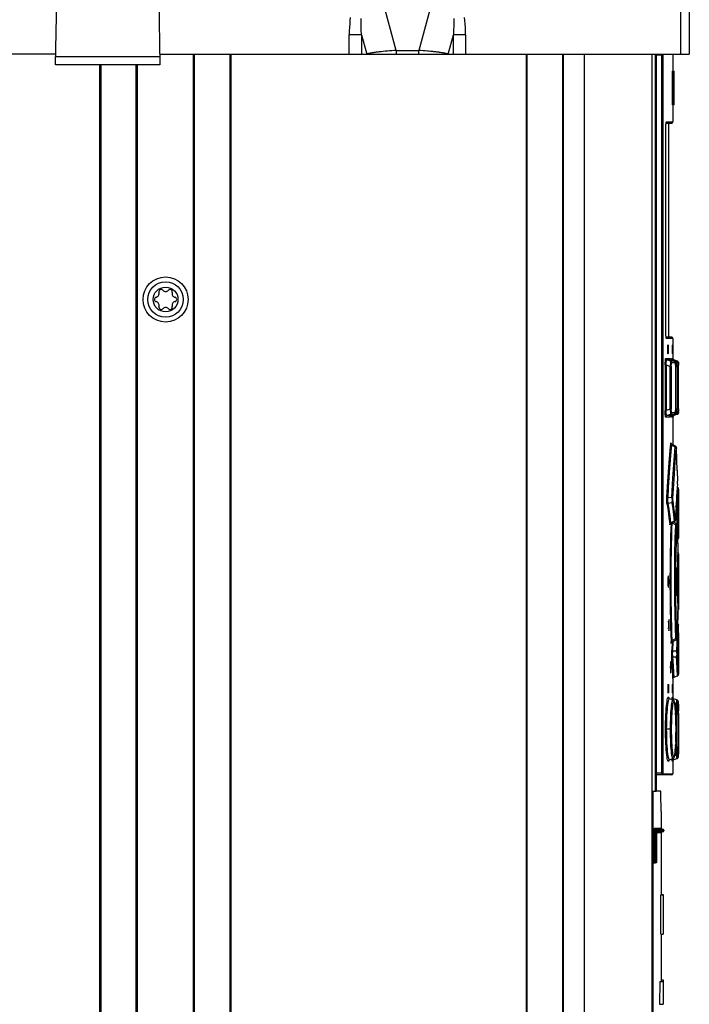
# Model space of a CAD drawing. Extents: x 0 to 594, y 0 to 420.
# Tile 19 of 61: x 274 to 298, y 241 to 276. Entities that reach past the tile are written whole.
import ezdxf

# ---------------------------------------------------------------- set-up
doc = ezdxf.new("R2010")
doc.units = 0
doc.header["$LTSCALE"] = 32.67
doc.layers.get('0').update_dxf_attribs({"linetype": 'CONTINUOUS'})
doc.layers.add('ROUNDS', color=7, linetype='CONTINUOUS')

msp = doc.modelspace()

# ---------------------------------------------------------------- linework, layer by layer
at = {"color": 7, "linetype": 'CONTINUOUS'}
for p, q in [((297.86, 274.324), (297.86, 293.724)), ((298.16, 293.724), (298.16, 274.324)), ((287.758, 274.451), (287.108, 276.863)), ((289.211, 276.863), (288.562, 274.451)), ((275.677, 273.944), (275.718, 276.251)), ((279.342, 276.251), (279.382, 273.944)), ((286.098, 274.324), (286.098, 275.004)), ((286.531, 275.004), (286.098, 275.004)), ((286.531, 275.004), (286.531, 274.324)), ((286.531, 275.004), (286.714, 274.324)), ((289.605, 274.324), (289.789, 275.004)), ((289.789, 274.324), (289.789, 275.004)), ((290.222, 275.004), (289.789, 275.004)), ((290.222, 275.004), (290.222, 274.324)), ((275.684, 274.324), (256.375, 274.324)), ((279.375, 274.324), (298.16, 274.324)), ((280.57, 183.724), (280.57, 274.324)), ((280.598, 274.324), (280.598, 183.724)), ((281.861, 274.324), (281.861, 183.724)), ((281.89, 274.324), (281.89, 183.724)), ((287.3, 274.414), (287.226, 274.406)), ((287.375, 274.422), (287.3, 274.414)), ((287.451, 274.429), (287.375, 274.422)), ((287.528, 274.435), (287.451, 274.429)), ((287.605, 274.441), (287.528, 274.435)), ((287.682, 274.446), (287.605, 274.441)), ((287.758, 274.451), (287.682, 274.446)), ((287.758, 274.451), (287.758, 274.324)), ((287.758, 274.451), (288.562, 274.451)), ((288.562, 274.324), (288.562, 274.451)), ((288.638, 274.446), (288.562, 274.451)), ((288.715, 274.441), (288.638, 274.446)), ((288.792, 274.435), (288.715, 274.441)), ((288.982, 274.418), (288.906, 274.425)), ((292.37, 274.324), (292.37, 184.024)), ((292.398, 274.324), (292.398, 184.024)), ((293.661, 274.324), (293.661, 184.024)), ((293.69, 274.324), (293.69, 184.024)), ((294.43, 274.324), (294.43, 184.024)), ((296.83, 274.324), (296.83, 184.024)), ((296.95, 274.324), (296.95, 248.164)), ((296.985, 274.324), (296.985, 248.164)), ((297.226, 274.284), (296.985, 274.284)), ((297.186, 248.824), (297.186, 274.284)), ((297.226, 274.284), (297.226, 248.824)), ((297.58, 274.324), (297.58, 273.72)), ((279.382, 273.944), (275.677, 273.944)), ((279.377, 274.228), (275.682, 274.228)), ((277.25, 183.724), (277.25, 273.944)), ((277.278, 273.944), (277.278, 183.724)), ((278.541, 183.724), (278.541, 273.944)), ((278.57, 273.944), (278.57, 183.724)), ((297.56, 272.52), (297.56, 273.72)), ((297.56, 273.72), (297.619, 273.72)), ((297.6, 272.52), (297.6, 273.72)), ((297.619, 272.52), (297.619, 273.72)), ((297.619, 272.52), (297.56, 272.52)), ((297.58, 272.52), (297.58, 271.914)), ((297.327, 271.734), (297.331, 271.807)), ((297.331, 271.807), (297.336, 271.865)), ((297.338, 271.874), (297.54, 271.874)), ((297.35, 271.914), (297.58, 271.914)), ((297.43, 264.274), (297.43, 271.874)), ((297.326, 271.654), (297.327, 271.734)), ((297.326, 264.477), (297.326, 271.654)), ((297.326, 271.654), (297.326, 271.654)), ((297.327, 264.415), (297.326, 264.494)), ((297.326, 264.494), (297.326, 264.494)), ((297.331, 264.342), (297.327, 264.415)), ((297.336, 264.284), (297.331, 264.342)), ((297.343, 264.247), (297.336, 264.284)), ((297.54, 264.274), (297.338, 264.274)), ((297.35, 264.234), (297.343, 264.247)), ((297.58, 264.234), (297.35, 264.234)), ((297.58, 264.234), (297.58, 263.508)), ((297.386, 263.954), (297.386, 263.734)), ((297.39, 263.994), (297.423, 263.994)), ((297.406, 263.954), (297.406, 263.734)), ((297.426, 263.954), (297.406, 263.954)), ((297.426, 263.734), (297.426, 263.954)), ((297.554, 263.954), (297.554, 263.734)), ((297.567, 263.954), (297.554, 263.954)), ((297.555, 263.994), (297.566, 263.994)), ((297.567, 263.734), (297.567, 263.954)), ((297.329, 263.526), (297.47, 263.526)), ((297.368, 263.47), (297.51, 263.47)), ((297.494, 263.425), (297.368, 263.47)), ((297.423, 263.694), (297.39, 263.694)), ((297.406, 263.734), (297.426, 263.734)), ((297.47, 263.526), (297.475, 263.502)), ((297.475, 263.502), (297.489, 263.482)), ((297.476, 263.504), (297.476, 263.504)), ((297.489, 263.482), (297.51, 263.47)), ((297.628, 263.425), (297.494, 263.425)), ((297.51, 263.47), (297.51, 263.47)), ((297.629, 263.425), (297.51, 263.47)), ((297.53, 263.526), (297.577, 263.526)), ((297.554, 263.734), (297.567, 263.734)), ((297.566, 263.694), (297.555, 263.694)), ((297.57, 263.47), (297.616, 263.47)), ((297.693, 263.426), (297.57, 263.47)), ((297.577, 263.526), (297.578, 263.514)), ((297.577, 263.526), (297.582, 263.502)), ((297.582, 263.502), (297.596, 263.483)), ((297.596, 263.482), (297.616, 263.47)), ((297.737, 263.426), (297.616, 263.47)), ((297.616, 263.47), (297.616, 263.47)), ((297.629, 263.425), (297.628, 263.425)), ((297.737, 263.426), (297.693, 263.426)), ((297.737, 263.426), (297.737, 263.426)), ((297.737, 263.426), (297.757, 263.413)), ((297.305, 263.29), (297.305, 261.678)), ((297.305, 263.29), (297.344, 263.29)), ((297.344, 263.29), (297.344, 261.678)), ((297.344, 263.29), (297.482, 263.242)), ((297.482, 261.726), (297.482, 263.242)), ((297.482, 263.242), (297.521, 263.242)), ((297.521, 263.242), (297.521, 261.726)), ((297.668, 263.369), (297.533, 263.369)), ((297.676, 263.235), (297.676, 263.255)), ((297.676, 263.244), (297.687, 263.24)), ((297.676, 263.235), (297.676, 263.235)), ((297.687, 261.728), (297.687, 263.24)), ((297.687, 263.24), (297.726, 263.24)), ((297.726, 263.24), (297.726, 261.728)), ((297.776, 263.369), (297.732, 263.369)), ((297.758, 263.413), (297.771, 263.393)), ((297.772, 263.393), (297.776, 263.369)), ((297.777, 263.359), (297.777, 263.364)), ((297.777, 263.353), (297.777, 263.359)), ((297.777, 263.335), (297.778, 263.289)), ((297.778, 263.295), (297.778, 263.302)), ((297.778, 261.716), (297.778, 263.295)), ((297.344, 261.678), (297.305, 261.678)), ((297.482, 261.726), (297.344, 261.678)), ((297.521, 261.726), (297.482, 261.726)), ((297.676, 261.734), (297.676, 261.734)), ((297.687, 261.728), (297.676, 261.724)), ((297.726, 261.728), (297.687, 261.728)), ((297.778, 261.731), (297.777, 261.636)), ((297.47, 261.442), (297.329, 261.442)), ((297.368, 261.498), (297.494, 261.543)), ((297.51, 261.498), (297.368, 261.498)), ((297.51, 261.498), (297.489, 261.486)), ((297.494, 261.543), (297.628, 261.543)), ((297.629, 261.543), (297.51, 261.498)), ((297.51, 261.498), (297.51, 261.498)), ((297.524, 261.488), (297.523, 261.503)), ((297.577, 261.442), (297.53, 261.442)), ((297.533, 261.599), (297.668, 261.599)), ((297.57, 261.498), (297.693, 261.543)), ((297.616, 261.498), (297.57, 261.498)), ((297.582, 261.466), (297.577, 261.442)), ((297.577, 261.449), (297.578, 261.453)), ((297.578, 261.453), (297.577, 261.442)), ((297.58, 261.46), (297.58, 260.454)), ((297.737, 261.542), (297.616, 261.498)), ((297.616, 261.498), (297.616, 261.498)), ((297.628, 261.543), (297.629, 261.543)), ((297.671, 261.61), (297.672, 261.617)), ((297.693, 261.543), (297.737, 261.542)), ((297.732, 261.599), (297.776, 261.599)), ((297.737, 261.542), (297.737, 261.542)), ((297.776, 261.599), (297.772, 261.576)), ((297.777, 261.628), (297.778, 261.658)), ((297.777, 261.607), (297.777, 261.636)), ((297.777, 261.609), (297.777, 261.598)), ((297.671, 260.407), (297.538, 260.475)), ((297.539, 260.453), (297.662, 260.389)), ((297.624, 259.902), (297.662, 260.389)), ((297.707, 260.314), (297.706, 260.338)), ((297.718, 259.934), (297.707, 260.322)), ((297.707, 260.314), (297.707, 260.316)), ((297.728, 259.549), (297.718, 259.94)), ((297.58, 259.273), (297.624, 259.902)), ((297.54, 258.589), (297.58, 259.273)), ((297.728, 259.553), (297.737, 259.172)), ((297.736, 259.07), (297.718, 258.772)), ((297.726, 258.696), (297.74, 258.946)), ((297.74, 258.946), (297.729, 258.95)), ((297.736, 259.07), (297.737, 259.09)), ((297.736, 259.067), (297.737, 259.08)), ((297.736, 259.07), (297.736, 259.067)), ((297.737, 259.174), (297.737, 259.172)), ((297.737, 259.144), (297.737, 259.158)), ((297.737, 259.104), (297.737, 259.117)), ((297.737, 259.08), (297.737, 259.092)), ((297.766, 258.644), (297.78, 258.889)), ((297.78, 258.889), (297.779, 258.895)), ((297.78, 258.886), (297.78, 258.372)), ((297.54, 258.589), (297.405, 258.571)), ((297.716, 258.724), (297.696, 258.348)), ((297.721, 258.816), (297.709, 258.6)), ((297.713, 258.432), (297.726, 258.696)), ((297.752, 258.384), (297.766, 258.644)), ((297.41, 258.393), (297.542, 258.409)), ((297.612, 258.237), (297.582, 258.458)), ((297.692, 258.276), (297.672, 257.815)), ((297.69, 258.224), (297.7, 258.418)), ((297.705, 258.268), (297.692, 258.268)), ((297.705, 258.268), (297.713, 258.432)), ((297.745, 258.223), (297.752, 258.384)), ((297.683, 258.072), (297.705, 258.072)), ((297.778, 257.912), (297.778, 257.884)), ((297.778, 257.844), (297.78, 257.844)), ((297.78, 257.844), (297.78, 257.419)), ((297.627, 257.748), (297.503, 257.687)), ((297.503, 257.667), (297.635, 257.732)), ((297.554, 257.692), (297.679, 257.621)), ((297.69, 257.67), (297.605, 257.717)), ((297.673, 257.822), (297.671, 257.8)), ((297.673, 257.82), (297.673, 257.822)), ((297.723, 257.612), (297.722, 257.617)), ((297.723, 257.612), (297.724, 257.594)), ((297.724, 257.601), (297.723, 257.612)), ((297.724, 257.596), (297.724, 257.601)), ((297.724, 257.594), (297.724, 257.596)), ((297.724, 257.596), (297.737, 257.278)), ((297.749, 256.961), (297.737, 257.285)), ((297.771, 257.142), (297.772, 257.144)), ((297.78, 257.419), (297.772, 257.146)), ((297.772, 257.149), (297.772, 257.151)), ((297.772, 257.144), (297.772, 257.147)), ((297.748, 256.962), (297.758, 256.646)), ((297.754, 256.255), (297.758, 256.554)), ((297.758, 256.648), (297.758, 256.646)), ((297.758, 256.553), (297.758, 256.552)), ((297.759, 256.609), (297.759, 256.622)), ((297.759, 256.58), (297.759, 256.595)), ((297.777, 256.415), (297.78, 256.589)), ((297.78, 256.589), (297.78, 254.619)), ((297.735, 256.064), (297.735, 256.082)), ((297.751, 255.893), (297.755, 256.31)), ((297.772, 255.953), (297.774, 256.164)), ((297.774, 256.164), (297.777, 256.415)), ((297.414, 255.804), (297.412, 255.801)), ((297.735, 256.064), (297.731, 256.064)), ((297.735, 255.144), (297.735, 256.064)), ((297.751, 255.935), (297.75, 255.604)), ((297.771, 255.722), (297.772, 255.953)), ((297.715, 255.707), (297.715, 255.502)), ((297.75, 255.623), (297.751, 255.274)), ((297.75, 255.604), (297.771, 255.604)), ((297.771, 255.487), (297.771, 255.722)), ((297.772, 255.256), (297.771, 255.487)), ((297.731, 255.144), (297.735, 255.144)), ((297.735, 255.126), (297.735, 255.144)), ((297.754, 254.954), (297.751, 255.316)), ((297.759, 254.642), (297.753, 255.034)), ((297.774, 255.045), (297.772, 255.256)), ((297.777, 254.794), (297.774, 255.045)), ((297.78, 254.619), (297.777, 254.794)), ((297.758, 254.563), (297.748, 254.246)), ((297.758, 254.656), (297.758, 254.655)), ((297.758, 254.562), (297.758, 254.56)), ((297.436, 254.263), (297.433, 254.26)), ((297.679, 253.587), (297.666, 253.997)), ((297.771, 254.064), (297.77, 254.046)), ((297.772, 254.057), (297.771, 254.069)), ((297.771, 254.068), (297.771, 254.064)), ((297.772, 254.059), (297.771, 254.067)), ((297.78, 253.789), (297.772, 254.059)), ((297.772, 254.057), (297.772, 254.059)), ((297.433, 253.866), (297.436, 253.863)), ((297.724, 253.612), (297.737, 253.93)), ((297.78, 253.789), (297.78, 253.364)), ((297.516, 253.439), (297.514, 253.482)), ((297.549, 253.46), (297.539, 253.172)), ((297.552, 253.462), (297.69, 253.538)), ((297.679, 253.587), (297.554, 253.516)), ((297.715, 253.453), (297.705, 253.137)), ((297.719, 253.572), (297.715, 253.453)), ((297.72, 253.6), (297.719, 253.621)), ((297.722, 253.59), (297.723, 253.599)), ((297.723, 253.599), (297.724, 253.612)), ((297.724, 253.612), (297.724, 253.615)), ((297.778, 253.364), (297.778, 253.359)), ((297.778, 253.364), (297.78, 253.364)), ((297.778, 253.359), (297.778, 253.324)), ((297.778, 253.324), (297.778, 253.296)), ((297.705, 253.137), (297.578, 253.132)), ((297.579, 252.937), (297.705, 252.94)), ((297.752, 252.824), (297.745, 252.985)), ((297.779, 252.989), (297.78, 252.824)), ((297.497, 252.763), (297.495, 252.76)), ((297.766, 252.564), (297.752, 252.824)), ((297.78, 252.825), (297.78, 252.322)), ((297.495, 252.367), (297.497, 252.364)), ((297.619, 252.218), (297.61, 252.365)), ((297.619, 252.218), (297.74, 252.262)), ((297.74, 252.262), (297.726, 252.512)), ((297.78, 252.319), (297.766, 252.564)), ((297.396, 251.914), (297.396, 251.694)), ((297.399, 251.954), (297.432, 251.954)), ((297.414, 251.914), (297.414, 251.694)), ((297.434, 251.914), (297.414, 251.914)), ((297.434, 251.694), (297.434, 251.914)), ((297.554, 251.914), (297.554, 251.694)), ((297.567, 251.914), (297.554, 251.914)), ((297.555, 251.954), (297.555, 251.949)), ((297.555, 251.954), (297.566, 251.954)), ((297.567, 251.694), (297.567, 251.914)), ((297.58, 252.162), (297.58, 251.463)), ((297.432, 251.654), (297.399, 251.654)), ((297.414, 251.694), (297.434, 251.694)), ((297.554, 251.694), (297.567, 251.694)), ((297.566, 251.654), (297.555, 251.654)), ((297.566, 251.654), (297.567, 251.659)), ((297.435, 251.466), (297.435, 251.467)), ((297.579, 251.405), (297.458, 251.449)), ((297.548, 251.416), (297.552, 251.458)), ((297.571, 251.412), (297.571, 251.408)), ((297.591, 251.399), (297.592, 251.408)), ((297.722, 251.405), (297.601, 251.45)), ((297.77, 251.273), (297.769, 251.291)), ((297.771, 251.228), (297.771, 251.253)), ((297.673, 250.911), (297.671, 250.957)), ((297.677, 250.81), (297.672, 250.923)), ((297.773, 251.185), (297.774, 251.101)), ((297.774, 251.134), (297.775, 251.017)), ((297.776, 250.922), (297.775, 251.051)), ((297.776, 250.923), (297.777, 250.821)), ((297.777, 250.862), (297.776, 250.893)), ((297.777, 250.862), (297.778, 250.598)), ((297.68, 250.695), (297.676, 250.821)), ((297.681, 250.598), (297.683, 250.481)), ((297.683, 250.496), (297.683, 250.364)), ((297.778, 250.653), (297.778, 250.364)), ((297.532, 250.364), (297.317, 250.364)), ((297.681, 250.123), (297.683, 250.247)), ((297.683, 250.364), (297.683, 250.246)), ((297.727, 250.364), (297.683, 250.364)), ((297.778, 250.364), (297.777, 250.015)), ((297.671, 249.767), (297.673, 249.81)), ((297.676, 249.904), (297.679, 250.015)), ((297.679, 250.009), (297.681, 250.129)), ((297.777, 249.848), (297.775, 249.71)), ((297.778, 250.073), (297.776, 249.804)), ((297.771, 249.48), (297.771, 249.501)), ((297.772, 249.526), (297.773, 249.568)), ((297.775, 249.71), (297.774, 249.626)), ((297.458, 249.279), (297.579, 249.323)), ((297.566, 249.242), (297.566, 249.244)), ((297.571, 249.316), (297.569, 249.27)), ((297.571, 249.32), (297.571, 249.316)), ((297.58, 249.265), (297.58, 248.784)), ((297.591, 249.324), (297.591, 249.329)), ((297.601, 249.279), (297.722, 249.323)), ((296.985, 248.824), (297.226, 248.824)), ((297.54, 248.744), (296.985, 248.744)), ((297.23, 248.784), (297.58, 248.784)), ((296.83, 248.164), (296.985, 248.164)), ((297.153, 247.884), (297.15, 248.164)), ((297.156, 247.663), (297.153, 247.884)), ((297.16, 247.442), (297.156, 247.663)), ((297.16, 247.442), (297.16, 246.844)), ((297.16, 246.704), (297.16, 244.494)), ((297.26, 246.784), (297.26, 246.764)), ((297.147, 244.494), (297.23, 244.494)), ((297.16, 244.5), (297.23, 244.5)), ((297.23, 244.5), (297.23, 243.094)), ((297.153, 243.094), (297.23, 243.094)), ((297.16, 243.094), (297.16, 241.414)), ((297.11, 241.414), (297.104, 240.614)), ((297.11, 241.414), (297.23, 241.414)), ((297.16, 241.474), (297.23, 241.474)), ((297.23, 241.474), (297.23, 240.606)), ((297.104, 240.614), (297.23, 240.614)), ((297.125, 240.607), (297.126, 240.606)), ((297.126, 240.606), (297.23, 240.606)), ((297.138, 240.607), (297.138, 240.606))]:
    msp.add_line(p, q, dxfattribs=at)
for points in [[(286.132, 275.619), (286.12, 275.509), (286.111, 275.393), (286.104, 275.27), (286.099, 275.141), (286.098, 275.004)], [(286.531, 275.004), (286.521, 275.165), (286.516, 275.314), (286.514, 275.452), (286.515, 275.58)], [(289.804, 275.58), (289.806, 275.452), (289.804, 275.314), (289.798, 275.165), (289.789, 275.004)], [(290.222, 275.004), (290.22, 275.141), (290.216, 275.27), (290.209, 275.393), (290.199, 275.509), (290.187, 275.619)], [(287.226, 274.406), (287.19, 274.402), (287.154, 274.398), (287.119, 274.393), (287.084, 274.389), (287.05, 274.384), (287.017, 274.379), (286.985, 274.375), (286.953, 274.37), (286.922, 274.365), (286.893, 274.36), (286.864, 274.355), (286.836, 274.35), (286.809, 274.345), (286.784, 274.34), (286.759, 274.334), (286.736, 274.329), (286.714, 274.324)], [(288.906, 274.425), (288.868, 274.429), (288.792, 274.435)], [(289.605, 274.324), (289.583, 274.329), (289.56, 274.334), (289.536, 274.34), (289.51, 274.345), (289.483, 274.35), (289.456, 274.355), (289.427, 274.36), (289.397, 274.365), (289.366, 274.37), (289.335, 274.375), (289.302, 274.379), (289.269, 274.384), (289.235, 274.389), (289.201, 274.393), (289.165, 274.398), (289.13, 274.402), (289.093, 274.406), (289.057, 274.41), (288.982, 274.418)], [(297.187, 274.324), (297.186, 274.315), (297.186, 274.284)], [(297.23, 274.324), (297.228, 274.319), (297.226, 274.304), (297.226, 274.284)], [(297.329, 271.773), (297.33, 271.789), (297.331, 271.804), (297.332, 271.817), (297.333, 271.83)], [(297.334, 271.841), (297.335, 271.851), (297.336, 271.86), (297.337, 271.868), (297.338, 271.875), (297.339, 271.88), (297.34, 271.885), (297.341, 271.888), (297.342, 271.891), (297.342, 271.892), (297.342, 271.893)], [(297.336, 271.865), (297.343, 271.902), (297.35, 271.914)], [(297.35, 271.914), (297.345, 271.894), (297.342, 271.891)], [(297.326, 271.654), (297.326, 271.658), (297.326, 271.679)], [(297.327, 271.7), (297.327, 271.719), (297.328, 271.738), (297.328, 271.756)], [(297.329, 264.38), (297.328, 264.395), (297.328, 264.41), (297.327, 264.426), (297.327, 264.442), (297.326, 264.459), (297.326, 264.477)], [(297.333, 264.319), (297.332, 264.33), (297.331, 264.341), (297.33, 264.354), (297.329, 264.366)], [(297.338, 264.272), (297.337, 264.278), (297.336, 264.285), (297.336, 264.292), (297.335, 264.301), (297.334, 264.31)], [(297.342, 264.256), (297.342, 264.256), (297.342, 264.256), (297.342, 264.257), (297.341, 264.26), (297.34, 264.263), (297.339, 264.267)], [(297.342, 264.257), (297.345, 264.254), (297.35, 264.234)], [(297.39, 263.994), (297.388, 263.989), (297.387, 263.974), (297.386, 263.954)], [(297.406, 263.954), (297.405, 263.974), (297.404, 263.989), (297.403, 263.994)], [(297.426, 263.954), (297.425, 263.974), (297.424, 263.989), (297.423, 263.994)], [(297.555, 263.994), (297.554, 263.989), (297.554, 263.974), (297.554, 263.954)], [(297.567, 263.954), (297.567, 263.974), (297.566, 263.989), (297.566, 263.994)], [(297.305, 263.29), (297.306, 263.366), (297.31, 263.431), (297.315, 263.482), (297.321, 263.515), (297.329, 263.526)], [(297.368, 263.47), (297.348, 263.482), (297.334, 263.502), (297.329, 263.526)], [(297.344, 263.29), (297.342, 263.324), (297.341, 263.355), (297.342, 263.383), (297.343, 263.408), (297.346, 263.429), (297.35, 263.447), (297.354, 263.46), (297.361, 263.468), (297.368, 263.47)], [(297.386, 263.734), (297.387, 263.714), (297.388, 263.7), (297.39, 263.694)], [(297.403, 263.694), (297.404, 263.699), (297.405, 263.714), (297.406, 263.734)], [(297.423, 263.694), (297.424, 263.7), (297.425, 263.714), (297.426, 263.734)], [(297.47, 263.526), (297.475, 263.514), (297.476, 263.502)], [(297.51, 263.47), (297.503, 263.473), (297.494, 263.478), (297.487, 263.485), (297.482, 263.491), (297.479, 263.496), (297.477, 263.5), (297.476, 263.503), (297.476, 263.504)], [(297.494, 263.425), (297.494, 263.414), (297.493, 263.388), (297.49, 263.347), (297.486, 263.298), (297.482, 263.242)], [(297.533, 263.369), (297.529, 263.393), (297.515, 263.412), (297.494, 263.425)], [(297.523, 263.465), (297.524, 263.482), (297.527, 263.515), (297.53, 263.526)], [(297.57, 263.47), (297.549, 263.482), (297.535, 263.502), (297.53, 263.526)], [(297.554, 263.734), (297.554, 263.714), (297.554, 263.699), (297.555, 263.694)], [(297.559, 263.451), (297.562, 263.462), (297.57, 263.47)], [(297.566, 263.694), (297.566, 263.699), (297.567, 263.714), (297.567, 263.734)], [(297.581, 263.504), (297.58, 263.509), (297.578, 263.513), (297.578, 263.516), (297.578, 263.518), (297.577, 263.519), (297.577, 263.519)], [(297.595, 263.483), (297.59, 263.488), (297.586, 263.494), (297.583, 263.499), (297.581, 263.504)], [(297.616, 263.47), (297.611, 263.472), (297.605, 263.475), (297.6, 263.479), (297.595, 263.483)], [(297.628, 263.425), (297.649, 263.413), (297.663, 263.393), (297.668, 263.369)], [(297.665, 263.39), (297.661, 263.397), (297.657, 263.404), (297.651, 263.411), (297.643, 263.418), (297.633, 263.424), (297.629, 263.425)], [(297.693, 263.426), (297.695, 263.415), (297.696, 263.388), (297.695, 263.347), (297.692, 263.297), (297.687, 263.24)], [(297.732, 263.369), (297.727, 263.393), (297.714, 263.413), (297.693, 263.426)], [(297.771, 263.395), (297.768, 263.4), (297.765, 263.405), (297.761, 263.41), (297.757, 263.414), (297.752, 263.418), (297.746, 263.421), (297.741, 263.424), (297.737, 263.426)], [(297.521, 263.242), (297.522, 263.293), (297.524, 263.333), (297.528, 263.359), (297.533, 263.369)], [(297.669, 263.377), (297.667, 263.384), (297.665, 263.39)], [(297.668, 263.369), (297.671, 263.359), (297.673, 263.33), (297.675, 263.288), (297.676, 263.235)], [(297.672, 263.351), (297.671, 263.359), (297.671, 263.365), (297.67, 263.371), (297.669, 263.377)], [(297.674, 263.323), (297.673, 263.334), (297.673, 263.343), (297.672, 263.351)], [(297.676, 263.271), (297.675, 263.285), (297.675, 263.299), (297.675, 263.312)], [(297.676, 261.714), (297.676, 261.73), (297.676, 263.235)], [(297.726, 263.24), (297.727, 263.292), (297.728, 263.332), (297.73, 263.359), (297.732, 263.369)], [(297.776, 263.377), (297.775, 263.381), (297.774, 263.385), (297.773, 263.39), (297.771, 263.395)], [(297.777, 263.371), (297.776, 263.373), (297.776, 263.375), (297.776, 263.377)], [(297.777, 263.371), (297.777, 263.359), (297.777, 263.331)], [(297.777, 263.364), (297.777, 263.366), (297.777, 263.368), (297.777, 263.369)], [(297.329, 261.442), (297.321, 261.454), (297.315, 261.488), (297.309, 261.54), (297.306, 261.605), (297.305, 261.678)], [(297.368, 261.498), (297.361, 261.5), (297.355, 261.508), (297.35, 261.521), (297.346, 261.539), (297.343, 261.56), (297.342, 261.585), (297.341, 261.613), (297.342, 261.644), (297.344, 261.678)], [(297.482, 261.726), (297.486, 261.669), (297.49, 261.619), (297.493, 261.579), (297.494, 261.554), (297.494, 261.543)], [(297.533, 261.599), (297.528, 261.609), (297.524, 261.637), (297.522, 261.677), (297.521, 261.726)], [(297.676, 261.734), (297.675, 261.679), (297.673, 261.637), (297.671, 261.609), (297.668, 261.599)], [(297.675, 261.657), (297.675, 261.67), (297.675, 261.683), (297.676, 261.698)], [(297.687, 261.728), (297.692, 261.67), (297.695, 261.62), (297.696, 261.579), (297.695, 261.553), (297.693, 261.543)], [(297.732, 261.599), (297.73, 261.609), (297.728, 261.637), (297.727, 261.678), (297.726, 261.728)], [(297.329, 261.442), (297.334, 261.466), (297.347, 261.485), (297.368, 261.498)], [(297.489, 261.486), (297.475, 261.466), (297.47, 261.442)], [(297.476, 261.466), (297.475, 261.454), (297.47, 261.442)], [(297.476, 261.465), (297.476, 261.464), (297.476, 261.464), (297.476, 261.466), (297.477, 261.469), (297.48, 261.473), (297.483, 261.478), (297.488, 261.484), (297.495, 261.49), (297.503, 261.496), (297.51, 261.498)], [(297.494, 261.543), (297.515, 261.555), (297.528, 261.575), (297.533, 261.599)], [(297.53, 261.442), (297.527, 261.454), (297.524, 261.488)], [(297.53, 261.442), (297.535, 261.466), (297.549, 261.485), (297.57, 261.498)], [(297.57, 261.498), (297.562, 261.506), (297.559, 261.517)], [(297.578, 261.453), (297.579, 261.456), (297.58, 261.46), (297.581, 261.464)], [(297.58, 261.46), (297.58, 261.461), (297.582, 261.465), (297.584, 261.471), (297.587, 261.476), (297.591, 261.481), (297.595, 261.485), (297.6, 261.49), (297.606, 261.493), (297.612, 261.496)], [(297.581, 261.464), (297.584, 261.47), (297.587, 261.475), (297.591, 261.48), (297.595, 261.485)], [(297.616, 261.498), (297.596, 261.486), (297.582, 261.466)], [(297.595, 261.485), (297.6, 261.489), (297.606, 261.493), (297.611, 261.496), (297.616, 261.498)], [(297.668, 261.599), (297.663, 261.576), (297.649, 261.556), (297.628, 261.543)], [(297.629, 261.543), (297.633, 261.544), (297.643, 261.55), (297.651, 261.557), (297.657, 261.564), (297.661, 261.571), (297.665, 261.578)], [(297.665, 261.578), (297.667, 261.585), (297.669, 261.591), (297.67, 261.597), (297.671, 261.603), (297.671, 261.61)], [(297.672, 261.617), (297.673, 261.626), (297.674, 261.635), (297.674, 261.645)], [(297.693, 261.543), (297.713, 261.555), (297.727, 261.575), (297.732, 261.599)], [(297.772, 261.575), (297.758, 261.555), (297.737, 261.542)], [(297.737, 261.542), (297.743, 261.545), (297.749, 261.549), (297.755, 261.553), (297.76, 261.558), (297.765, 261.563), (297.768, 261.569), (297.771, 261.574)], [(297.771, 261.574), (297.773, 261.58), (297.775, 261.585), (297.776, 261.589), (297.776, 261.592), (297.776, 261.594), (297.777, 261.596), (297.777, 261.598)], [(297.777, 261.599), (297.777, 261.601), (297.777, 261.603), (297.777, 261.607)], [(297.365, 258.6), (297.387, 258.975), (297.409, 259.33), (297.432, 259.663), (297.456, 259.97), (297.478, 260.25), (297.499, 260.501)], [(297.405, 258.571), (297.426, 258.943), (297.449, 259.295), (297.472, 259.624), (297.495, 259.928), (297.517, 260.205), (297.539, 260.453)], [(297.499, 260.501), (297.502, 260.524), (297.506, 260.528), (297.508, 260.512)], [(297.499, 260.501), (297.505, 260.481), (297.518, 260.464), (297.539, 260.453)], [(297.508, 260.512), (297.511, 260.479), (297.513, 260.43)], [(297.521, 260.488), (297.516, 260.494), (297.513, 260.5), (297.51, 260.504), (297.509, 260.508), (297.508, 260.51), (297.508, 260.511)], [(297.538, 260.475), (297.534, 260.477), (297.527, 260.483), (297.521, 260.488)], [(297.539, 260.453), (297.537, 260.472), (297.538, 260.475)], [(297.579, 258.56), (297.619, 259.23), (297.663, 259.855), (297.702, 260.342)], [(297.671, 260.407), (297.669, 260.406), (297.662, 260.389)], [(297.662, 260.389), (297.682, 260.379), (297.696, 260.362), (297.702, 260.342)], [(297.706, 260.336), (297.706, 260.342), (297.706, 260.347), (297.705, 260.352), (297.705, 260.357), (297.704, 260.361), (297.703, 260.366), (297.702, 260.371), (297.7, 260.377), (297.697, 260.383), (297.692, 260.389), (297.687, 260.396), (297.681, 260.401), (297.673, 260.406), (297.671, 260.407)], [(297.706, 260.338), (297.705, 260.352), (297.703, 260.353), (297.702, 260.342)], [(297.737, 259.09), (297.737, 259.116), (297.737, 259.145), (297.737, 259.172)], [(297.779, 258.895), (297.778, 258.904), (297.775, 258.912), (297.771, 258.921), (297.765, 258.929), (297.758, 258.936), (297.749, 258.942), (297.74, 258.946)], [(297.371, 258.345), (297.367, 258.384), (297.364, 258.433), (297.363, 258.489), (297.363, 258.546), (297.365, 258.6)], [(297.405, 258.571), (297.385, 258.578), (297.371, 258.588), (297.365, 258.6)], [(297.41, 258.393), (297.405, 258.408), (297.401, 258.425), (297.398, 258.443), (297.396, 258.463), (297.396, 258.483), (297.396, 258.504), (297.398, 258.526), (297.4, 258.549), (297.405, 258.571)], [(297.54, 258.589), (297.544, 258.54), (297.546, 258.49), (297.545, 258.445), (297.542, 258.409)], [(297.579, 258.56), (297.573, 258.572), (297.56, 258.582), (297.54, 258.589)], [(297.582, 258.458), (297.58, 258.478), (297.579, 258.504), (297.578, 258.532), (297.579, 258.56)], [(297.371, 258.345), (297.377, 258.365), (297.39, 258.382), (297.41, 258.393)], [(297.371, 258.345), (297.405, 258.11), (297.436, 257.874), (297.464, 257.638)], [(297.503, 257.687), (297.475, 257.922), (297.444, 258.158), (297.41, 258.393)], [(297.542, 258.409), (297.562, 258.421), (297.576, 258.437), (297.582, 258.458)], [(297.542, 258.409), (297.573, 258.189), (297.601, 257.969), (297.627, 257.748)], [(297.666, 257.796), (297.641, 258.017), (297.612, 258.237)], [(297.705, 258.268), (297.711, 258.224), (297.712, 258.172), (297.71, 258.118), (297.705, 258.072)], [(297.745, 258.223), (297.739, 258.242), (297.726, 258.257), (297.705, 258.268)], [(297.744, 258.111), (297.744, 258.139), (297.744, 258.17), (297.744, 258.198), (297.745, 258.223)], [(297.78, 258.372), (297.779, 258.219), (297.779, 258.066), (297.778, 257.912)], [(297.705, 258.072), (297.725, 258.081), (297.739, 258.094), (297.744, 258.111)], [(297.705, 258.072), (297.715, 257.755), (297.719, 257.636)], [(297.77, 257.162), (297.763, 257.478), (297.755, 257.795), (297.744, 258.111)], [(297.778, 257.884), (297.778, 257.864), (297.778, 257.849), (297.778, 257.844)], [(297.503, 257.687), (297.483, 257.676), (297.469, 257.659), (297.464, 257.638)], [(297.477, 257.659), (297.474, 257.628), (297.47, 257.614), (297.467, 257.618), (297.464, 257.638)], [(297.512, 257.671), (297.505, 257.48), (297.497, 257.218), (297.49, 256.942), (297.484, 256.655), (297.479, 256.361), (297.476, 256.061), (297.474, 255.758), (297.474, 255.452), (297.476, 255.148), (297.479, 254.848), (297.484, 254.554), (297.49, 254.268), (297.497, 253.992), (297.505, 253.729), (297.514, 253.482)], [(297.474, 257.633), (297.474, 257.633), (297.474, 257.633), (297.474, 257.634), (297.475, 257.638), (297.478, 257.642), (297.481, 257.647), (297.485, 257.653)], [(297.485, 257.653), (297.491, 257.659), (297.499, 257.664), (297.503, 257.667)], [(297.503, 257.667), (297.502, 257.669), (297.503, 257.687)], [(297.554, 253.516), (297.545, 253.76), (297.537, 254.018), (297.529, 254.29), (297.523, 254.571), (297.518, 254.86), (297.515, 255.154), (297.514, 255.453), (297.514, 255.753), (297.515, 256.052), (297.518, 256.347), (297.523, 256.636), (297.529, 256.918), (297.537, 257.19), (297.545, 257.448), (297.554, 257.692)], [(297.666, 257.796), (297.661, 257.776), (297.647, 257.759), (297.627, 257.748)], [(297.627, 257.748), (297.634, 257.733), (297.635, 257.732)], [(297.635, 257.732), (297.638, 257.734), (297.646, 257.739), (297.652, 257.745), (297.658, 257.751), (297.662, 257.758), (297.665, 257.764), (297.667, 257.77), (297.668, 257.775), (297.669, 257.78), (297.67, 257.784), (297.671, 257.789), (297.671, 257.795), (297.672, 257.801)], [(297.652, 256.575), (297.664, 257.13), (297.679, 257.621)], [(297.671, 257.8), (297.67, 257.788), (297.668, 257.787), (297.666, 257.796)], [(297.69, 257.67), (297.69, 257.67), (297.687, 257.655), (297.679, 257.621)], [(297.679, 257.621), (297.699, 257.613), (297.713, 257.602), (297.719, 257.587)], [(297.719, 253.621), (297.705, 254.036), (297.695, 254.487), (297.687, 254.997), (297.684, 255.505), (297.685, 256.032), (297.692, 256.55), (297.703, 257.097), (297.719, 257.587)], [(297.722, 257.617), (297.722, 257.621), (297.721, 257.626), (297.72, 257.63), (297.719, 257.636), (297.717, 257.641), (297.714, 257.647), (297.709, 257.654), (297.704, 257.66), (297.698, 257.665), (297.69, 257.67)], [(297.719, 257.587), (297.72, 257.609), (297.721, 257.617), (297.723, 257.612)], [(297.77, 257.162), (297.765, 257.145), (297.751, 257.131), (297.743, 257.127)], [(297.744, 257.089), (297.748, 257.092), (297.752, 257.096), (297.757, 257.1), (297.76, 257.105), (297.763, 257.11), (297.766, 257.115), (297.768, 257.12), (297.769, 257.125), (297.77, 257.129)], [(297.747, 257.092), (297.752, 257.096), (297.756, 257.1), (297.76, 257.105), (297.763, 257.11), (297.766, 257.115), (297.768, 257.12), (297.769, 257.125), (297.77, 257.129), (297.771, 257.132), (297.771, 257.135)], [(297.77, 257.162), (297.771, 257.144), (297.771, 257.14)], [(297.77, 257.129), (297.771, 257.133), (297.771, 257.135), (297.771, 257.137), (297.771, 257.139), (297.772, 257.151)], [(297.666, 253.997), (297.656, 254.449), (297.648, 254.971), (297.644, 255.495), (297.646, 256.041), (297.652, 256.575)], [(297.758, 256.553), (297.759, 256.585), (297.759, 256.618), (297.758, 256.646)], [(297.78, 256.589), (297.78, 256.594), (297.779, 256.599), (297.778, 256.605), (297.776, 256.611), (297.773, 256.617), (297.77, 256.622), (297.766, 256.628), (297.761, 256.633), (297.758, 256.635)], [(297.711, 255.632), (297.719, 255.786), (297.726, 255.939), (297.732, 256.092)], [(297.733, 256.104), (297.733, 256.102), (297.732, 256.092)], [(297.735, 256.082), (297.734, 256.096), (297.734, 256.104), (297.733, 256.104)], [(297.412, 255.801), (297.406, 255.777), (297.402, 255.732), (297.4, 255.672), (297.399, 255.604)], [(297.409, 255.604), (297.408, 255.672), (297.406, 255.732), (297.404, 255.752)], [(297.429, 255.604), (297.428, 255.672), (297.426, 255.732), (297.422, 255.777), (297.417, 255.801), (297.414, 255.804)], [(297.399, 255.604), (297.4, 255.536), (297.402, 255.476), (297.406, 255.431)], [(297.404, 255.456), (297.406, 255.476), (297.408, 255.536), (297.409, 255.604)], [(297.406, 255.431), (297.412, 255.407), (297.414, 255.404)], [(297.414, 255.404), (297.417, 255.407), (297.422, 255.431), (297.426, 255.476), (297.428, 255.536), (297.429, 255.604)], [(297.711, 255.632), (297.711, 255.624), (297.711, 255.614), (297.711, 255.604)], [(297.711, 255.604), (297.711, 255.594), (297.711, 255.584), (297.711, 255.576)], [(297.711, 255.576), (297.719, 255.422), (297.726, 255.269), (297.732, 255.116)], [(297.732, 255.116), (297.733, 255.106), (297.733, 255.104)], [(297.733, 255.104), (297.734, 255.105), (297.734, 255.112), (297.735, 255.126)], [(297.737, 253.924), (297.749, 254.249), (297.758, 254.56)], [(297.758, 254.562), (297.759, 254.59), (297.759, 254.624), (297.758, 254.655)], [(297.758, 254.573), (297.761, 254.575), (297.764, 254.579), (297.767, 254.582), (297.77, 254.586)], [(297.759, 254.587), (297.759, 254.6), (297.759, 254.614), (297.759, 254.628)], [(297.77, 254.586), (297.772, 254.589), (297.774, 254.593), (297.775, 254.596), (297.777, 254.6), (297.778, 254.603), (297.779, 254.607), (297.779, 254.61), (297.779, 254.614), (297.78, 254.617), (297.78, 254.619)], [(297.433, 254.26), (297.428, 254.236), (297.424, 254.191), (297.422, 254.131), (297.421, 254.063)], [(297.421, 254.063), (297.422, 253.995), (297.424, 253.935), (297.428, 253.89), (297.433, 253.867)], [(297.43, 254.063), (297.429, 254.131), (297.426, 254.191), (297.425, 254.203)], [(297.425, 253.923), (297.426, 253.935), (297.429, 253.995), (297.43, 254.063)], [(297.45, 254.063), (297.449, 254.131), (297.446, 254.191), (297.443, 254.236), (297.438, 254.26), (297.436, 254.263)], [(297.436, 253.863), (297.438, 253.866), (297.443, 253.89), (297.446, 253.935), (297.449, 253.995), (297.45, 254.063)], [(297.743, 254.081), (297.751, 254.077), (297.765, 254.063), (297.77, 254.046)], [(297.771, 254.076), (297.77, 254.079), (297.769, 254.083), (297.768, 254.087), (297.766, 254.092), (297.764, 254.096), (297.762, 254.101), (297.759, 254.105), (297.755, 254.11), (297.751, 254.114), (297.746, 254.117), (297.744, 254.119)], [(297.744, 253.097), (297.755, 253.413), (297.763, 253.73), (297.77, 254.046)], [(297.771, 254.069), (297.771, 254.071), (297.771, 254.073), (297.771, 254.076)], [(297.554, 253.516), (297.534, 253.508), (297.52, 253.496), (297.514, 253.482)], [(297.525, 253.429), (297.522, 253.411), (297.519, 253.415), (297.516, 253.439)], [(297.524, 253.426), (297.524, 253.426), (297.524, 253.427), (297.525, 253.429), (297.526, 253.432), (297.528, 253.436), (297.53, 253.441), (297.534, 253.447)], [(297.534, 253.447), (297.539, 253.452), (297.544, 253.457), (297.551, 253.461), (297.552, 253.462)], [(297.552, 253.462), (297.551, 253.464), (297.55, 253.469), (297.551, 253.48), (297.552, 253.496), (297.554, 253.516)], [(297.578, 253.132), (297.59, 253.469), (297.591, 253.483)], [(297.719, 253.621), (297.713, 253.607), (297.699, 253.595), (297.679, 253.587)], [(297.679, 253.587), (297.685, 253.558), (297.689, 253.542), (297.69, 253.538)], [(297.69, 253.538), (297.696, 253.541), (297.702, 253.546), (297.707, 253.552), (297.711, 253.557), (297.715, 253.563), (297.718, 253.569), (297.719, 253.574), (297.721, 253.579), (297.721, 253.583), (297.722, 253.587), (297.722, 253.59)], [(297.724, 253.615), (297.722, 253.596), (297.721, 253.591), (297.72, 253.6)], [(297.778, 253.296), (297.779, 253.142), (297.779, 252.989)], [(297.54, 252.893), (297.538, 252.943), (297.537, 253), (297.537, 253.062), (297.537, 253.12), (297.539, 253.172)], [(297.578, 253.132), (297.558, 253.141), (297.544, 253.155), (297.539, 253.172)], [(297.54, 252.893), (297.545, 252.911), (297.558, 252.927), (297.579, 252.937)], [(297.579, 252.937), (297.575, 252.956), (297.571, 252.977), (297.569, 252.998), (297.568, 253.02), (297.568, 253.043), (297.569, 253.066), (297.571, 253.088), (297.574, 253.111), (297.578, 253.132)], [(297.61, 252.365), (297.596, 252.61), (297.579, 252.937)], [(297.705, 253.137), (297.711, 253.089), (297.712, 253.035), (297.711, 252.983), (297.705, 252.94)], [(297.744, 253.097), (297.739, 253.113), (297.726, 253.127), (297.705, 253.137)], [(297.705, 252.94), (297.725, 252.951), (297.739, 252.966), (297.745, 252.985)], [(297.726, 252.512), (297.713, 252.776), (297.705, 252.94)], [(297.745, 252.985), (297.744, 253.01), (297.744, 253.04), (297.744, 253.07), (297.744, 253.097)], [(297.495, 252.76), (297.492, 252.737), (297.489, 252.692), (297.487, 252.632), (297.486, 252.563)], [(297.508, 252.563), (297.507, 252.632), (297.505, 252.692), (297.502, 252.736), (297.499, 252.76), (297.497, 252.763)], [(297.58, 252.163), (297.571, 252.31), (297.557, 252.56), (297.54, 252.893)], [(297.486, 252.563), (297.487, 252.495), (297.489, 252.435), (297.492, 252.391), (297.495, 252.367)], [(297.497, 252.364), (297.499, 252.367), (297.502, 252.39), (297.505, 252.435), (297.507, 252.495), (297.508, 252.563)], [(297.74, 252.262), (297.749, 252.266), (297.758, 252.272), (297.765, 252.28), (297.771, 252.288), (297.775, 252.296), (297.778, 252.305), (297.779, 252.313), (297.78, 252.319)], [(297.399, 251.954), (297.398, 251.949), (297.397, 251.934), (297.396, 251.914)], [(297.414, 251.914), (297.414, 251.934), (297.413, 251.949), (297.412, 251.954)], [(297.434, 251.914), (297.434, 251.934), (297.433, 251.949), (297.432, 251.954)], [(297.555, 251.949), (297.554, 251.934), (297.554, 251.914)], [(297.567, 251.914), (297.567, 251.934), (297.567, 251.949), (297.566, 251.954)], [(297.58, 252.162), (297.58, 252.165), (297.58, 252.17), (297.581, 252.176), (297.583, 252.181)], [(297.583, 252.181), (297.585, 252.187), (297.588, 252.192), (297.591, 252.197), (297.595, 252.202), (297.6, 252.207), (297.606, 252.211), (297.612, 252.215), (297.618, 252.218), (297.619, 252.218)], [(297.396, 251.694), (297.397, 251.674), (297.398, 251.66), (297.399, 251.654)], [(297.412, 251.654), (297.413, 251.659), (297.414, 251.674), (297.414, 251.694)], [(297.432, 251.654), (297.433, 251.659), (297.434, 251.674), (297.434, 251.694)], [(297.554, 251.694), (297.554, 251.674), (297.555, 251.659), (297.555, 251.654)], [(297.567, 251.659), (297.567, 251.674), (297.567, 251.694)], [(297.317, 250.364), (297.318, 250.494), (297.32, 250.624), (297.323, 250.751), (297.328, 250.873), (297.335, 250.988), (297.342, 251.095), (297.35, 251.192), (297.359, 251.278), (297.369, 251.351), (297.379, 251.412), (297.39, 251.458), (297.401, 251.489), (297.411, 251.504), (297.421, 251.504), (297.431, 251.489), (297.439, 251.461)], [(297.356, 250.364), (297.357, 250.491), (297.359, 250.614), (297.363, 250.734), (297.368, 250.85), (297.374, 250.959), (297.381, 251.061), (297.39, 251.153), (297.399, 251.234), (297.409, 251.304), (297.419, 251.361), (297.429, 251.404), (297.44, 251.433), (297.45, 251.448), (297.458, 251.449)], [(297.458, 251.449), (297.455, 251.45), (297.445, 251.456), (297.438, 251.462), (297.435, 251.466)], [(297.493, 250.364), (297.494, 250.49), (297.496, 250.613), (297.499, 250.732), (297.504, 250.847), (297.509, 250.955), (297.516, 251.054), (297.523, 251.143), (297.531, 251.22), (297.54, 251.285), (297.549, 251.337), (297.558, 251.375), (297.568, 251.398), (297.577, 251.405), (297.579, 251.405)], [(297.543, 250.821), (297.548, 250.922), (297.555, 251.016), (297.562, 251.1), (297.571, 251.174), (297.579, 251.236), (297.589, 251.285), (297.598, 251.32), (297.607, 251.342), (297.616, 251.349), (297.625, 251.342), (297.634, 251.321), (297.642, 251.285), (297.649, 251.236), (297.656, 251.174), (297.662, 251.101), (297.668, 251.017), (297.672, 250.923)], [(297.552, 251.458), (297.556, 251.489), (297.56, 251.504), (297.563, 251.504), (297.566, 251.489)], [(297.566, 251.489), (297.569, 251.458), (297.571, 251.412)], [(297.601, 251.45), (297.591, 251.454), (297.583, 251.46), (297.576, 251.467), (297.572, 251.473), (297.569, 251.478), (297.567, 251.482), (297.566, 251.484), (297.566, 251.486), (297.566, 251.486)], [(297.669, 250.999), (297.667, 251.039), (297.664, 251.076), (297.662, 251.11), (297.66, 251.142), (297.657, 251.17), (297.655, 251.197), (297.652, 251.221), (297.649, 251.242), (297.647, 251.262), (297.644, 251.28), (297.641, 251.295), (297.638, 251.309), (297.636, 251.322), (297.633, 251.333), (297.63, 251.343), (297.626, 251.353), (297.622, 251.362), (297.618, 251.371), (297.612, 251.381), (297.603, 251.39), (297.592, 251.399), (297.579, 251.405)], [(297.592, 251.408), (297.599, 251.448), (297.601, 251.45)], [(297.693, 250.848), (297.695, 250.956), (297.698, 251.055), (297.701, 251.144), (297.705, 251.221), (297.708, 251.286), (297.712, 251.338), (297.715, 251.375), (297.719, 251.398), (297.722, 251.405)], [(297.757, 251.373), (297.753, 251.38), (297.748, 251.388), (297.74, 251.395), (297.73, 251.402), (297.722, 251.405)], [(297.727, 250.364), (297.728, 250.482), (297.729, 250.599), (297.73, 250.713), (297.732, 250.822), (297.735, 250.923), (297.737, 251.017), (297.741, 251.101), (297.744, 251.175), (297.748, 251.237), (297.751, 251.286), (297.755, 251.321), (297.758, 251.342), (297.761, 251.349), (297.764, 251.342), (297.767, 251.321), (297.769, 251.285), (297.771, 251.236), (297.773, 251.174)], [(297.768, 251.313), (297.767, 251.319), (297.767, 251.325), (297.766, 251.33), (297.766, 251.335), (297.765, 251.339), (297.765, 251.343), (297.764, 251.347), (297.764, 251.351), (297.763, 251.355), (297.762, 251.359), (297.761, 251.363), (297.759, 251.368), (297.757, 251.373)], [(297.769, 251.291), (297.768, 251.299), (297.768, 251.306)], [(297.688, 250.364), (297.688, 250.49), (297.689, 250.613), (297.691, 250.733), (297.693, 250.848)], [(297.532, 250.364), (297.533, 250.482), (297.535, 250.598), (297.538, 250.712), (297.543, 250.821)], [(297.683, 250.496), (297.682, 250.566), (297.679, 250.712)], [(297.439, 249.267), (297.431, 249.239), (297.421, 249.224), (297.411, 249.224), (297.4, 249.24), (297.39, 249.27), (297.379, 249.316), (297.369, 249.377), (297.359, 249.45), (297.35, 249.536), (297.342, 249.633), (297.335, 249.739), (297.328, 249.855), (297.323, 249.977), (297.32, 250.104), (297.318, 250.234), (297.317, 250.364)], [(297.458, 249.279), (297.45, 249.28), (297.44, 249.295), (297.429, 249.325), (297.419, 249.368), (297.408, 249.425), (297.399, 249.495), (297.39, 249.576), (297.381, 249.668), (297.374, 249.768), (297.368, 249.877), (297.363, 249.993), (297.359, 250.114), (297.357, 250.238), (297.356, 250.364)], [(297.579, 249.323), (297.577, 249.323), (297.568, 249.33), (297.559, 249.353), (297.549, 249.39), (297.54, 249.442), (297.532, 249.507), (297.523, 249.585), (297.516, 249.674), (297.509, 249.773), (297.504, 249.88), (297.499, 249.994), (297.496, 250.114), (297.494, 250.238), (297.493, 250.364)], [(297.548, 249.806), (297.543, 249.908), (297.538, 250.017), (297.535, 250.131), (297.533, 250.247), (297.532, 250.364)], [(297.695, 249.772), (297.693, 249.879), (297.691, 249.994), (297.689, 250.114), (297.688, 250.238), (297.688, 250.364)], [(297.774, 249.633), (297.773, 249.553), (297.771, 249.491), (297.769, 249.442), (297.767, 249.407), (297.764, 249.386), (297.761, 249.379), (297.758, 249.386), (297.755, 249.408), (297.751, 249.443), (297.748, 249.492), (297.744, 249.554), (297.741, 249.628), (297.737, 249.712), (297.735, 249.806), (297.732, 249.908), (297.73, 250.016), (297.729, 250.13), (297.728, 250.247), (297.727, 250.364)], [(297.676, 249.907), (297.672, 249.805), (297.668, 249.711), (297.662, 249.627), (297.656, 249.554), (297.649, 249.492), (297.642, 249.442), (297.634, 249.407), (297.625, 249.386), (297.616, 249.379), (297.607, 249.386), (297.598, 249.408), (297.589, 249.443), (297.579, 249.493), (297.571, 249.555), (297.562, 249.628), (297.555, 249.712), (297.548, 249.806)], [(297.579, 249.323), (297.592, 249.329), (297.603, 249.338), (297.612, 249.347), (297.618, 249.357), (297.622, 249.366), (297.626, 249.375), (297.63, 249.385), (297.633, 249.395), (297.636, 249.406), (297.639, 249.419), (297.641, 249.433), (297.644, 249.449), (297.647, 249.467), (297.649, 249.486), (297.652, 249.508), (297.655, 249.532), (297.657, 249.558), (297.66, 249.587), (297.662, 249.618), (297.664, 249.652), (297.667, 249.688), (297.669, 249.726)], [(297.722, 249.323), (297.719, 249.33), (297.715, 249.353), (297.712, 249.39), (297.708, 249.442), (297.705, 249.507), (297.701, 249.584), (297.698, 249.673), (297.695, 249.772)], [(297.768, 249.421), (297.768, 249.428), (297.769, 249.435), (297.77, 249.451)], [(297.435, 249.262), (297.438, 249.266), (297.445, 249.272), (297.455, 249.278), (297.458, 249.279)], [(297.435, 249.262), (297.435, 249.261), (297.435, 249.262), (297.438, 249.266)], [(297.556, 249.239), (297.552, 249.27), (297.548, 249.312)], [(297.569, 249.27), (297.566, 249.239), (297.563, 249.224), (297.56, 249.224), (297.556, 249.239)], [(297.566, 249.242), (297.566, 249.242), (297.566, 249.242), (297.566, 249.244), (297.567, 249.246), (297.569, 249.25), (297.572, 249.256), (297.577, 249.262), (297.583, 249.268)], [(297.583, 249.268), (297.591, 249.274), (297.601, 249.279)], [(297.601, 249.279), (297.599, 249.28), (297.595, 249.295), (297.591, 249.324)], [(297.722, 249.323), (297.731, 249.327), (297.74, 249.333), (297.748, 249.341), (297.753, 249.348), (297.757, 249.355), (297.759, 249.361), (297.761, 249.366), (297.762, 249.37), (297.763, 249.374), (297.764, 249.377), (297.764, 249.381), (297.765, 249.385), (297.765, 249.389), (297.766, 249.394), (297.766, 249.398), (297.767, 249.404), (297.767, 249.409), (297.768, 249.415)], [(297.186, 248.824), (297.186, 248.793), (297.187, 248.767), (297.189, 248.75), (297.191, 248.744)], [(297.23, 248.784), (297.225, 248.764), (297.21, 248.749), (297.191, 248.744)], [(297.226, 248.824), (297.226, 248.804), (297.228, 248.79), (297.23, 248.784)], [(297.153, 243.094), (297.151, 243.561), (297.147, 244.494)], [(297.125, 240.614), (297.125, 240.61), (297.125, 240.607)]]:
    msp.add_lwpolyline(points, dxfattribs=at)
for radius in [0.8, 0.63, 0.44]:
    msp.add_circle((279.58, 265.614), radius, dxfattribs=at)
for centre, radius, start, end in [((297.54, 271.914), 0.04, 270.0001, 360), ((279.212, 265.826), 0.139, 283.6336, 16.3664), ((279.422, 265.888), 0.079, 43.6336, 196.3664), ((279.58, 266.038), 0.139, 223.6336, 316.3664), ((279.738, 265.888), 0.079, 343.6336, 136.3664), ((279.947, 265.826), 0.139, 163.6336, 256.3664), ((279.264, 265.614), 0.079, 103.6336, 256.3664), ((279.212, 265.402), 0.139, 343.6336, 76.3664), ((279.947, 265.402), 0.139, 103.6336, 196.3664), ((279.896, 265.614), 0.079, 283.6336, 76.3664), ((279.422, 265.34), 0.079, 163.6336, 316.3664), ((279.58, 265.19), 0.139, 43.6336, 136.3664), ((279.738, 265.34), 0.079, 223.6336, 16.3664), ((297.54, 264.234), 0.04, 0, 89.9999), ((297.54, 248.784), 0.04, 270, 360)]:
    msp.add_arc(centre, radius, start, end, dxfattribs=at)
at = {"layer": 'ROUNDS', "color": 7, "linetype": 'CONTINUOUS'}
for p, q in [((296.861, 248.164), (296.861, 186.074)), ((297.15, 248.164), (296.985, 248.164)), ((297.16, 246.844), (296.92, 246.844)), ((296.94, 246.824), (297.22, 246.824)), ((297.004, 246.666), (297.005, 246.676)), ((297.005, 246.685), (297.006, 246.694)), ((297.007, 246.704), (297.16, 246.704)), ((297.22, 246.724), (297.009, 246.724)), ((297.26, 246.784), (297.02, 246.784)), ((297.02, 246.764), (297.26, 246.764)), ((296.893, 246.524), (296.998, 246.524)), ((296.893, 246.524), (296.893, 245.664)), ((296.913, 246.524), (296.913, 245.664)), ((296.958, 246.524), (296.958, 245.624)), ((296.998, 246.524), (296.998, 245.664)), ((297, 246.524), (297, 246.555)), ((297, 245.664), (297, 246.536)), ((297, 246.524), (297, 246.524)), ((297.001, 246.608), (297.002, 246.621)), ((297.002, 246.633), (297.003, 246.645)), ((296.893, 245.664), (297, 245.664)), ((296.898, 245.604), (296.9, 245.604)), ((296.906, 245.618), (296.91, 245.621)), ((296.909, 245.621), (296.913, 245.623)), ((296.91, 245.621), (296.915, 245.623)), ((296.913, 245.623), (296.917, 245.624)), ((296.913, 245.623), (296.918, 245.624)), ((296.958, 245.624), (296.918, 245.624)), ((296.968, 245.625), (296.958, 245.624)), ((296.96, 245.624), (296.969, 245.625)), ((296.998, 245.664), (296.997, 245.656))]:
    msp.add_line(p, q, dxfattribs=at)
for points in [[(296.92, 246.844), (296.917, 246.842), (296.914, 246.836), (296.911, 246.826), (296.908, 246.812), (296.906, 246.795), (296.903, 246.774), (296.901, 246.75), (296.899, 246.723), (296.897, 246.694), (296.896, 246.663), (296.895, 246.629), (296.894, 246.595), (296.893, 246.56), (296.893, 246.524)], [(296.94, 246.824), (296.937, 246.822), (296.934, 246.817), (296.931, 246.807), (296.928, 246.794), (296.926, 246.778), (296.923, 246.758), (296.921, 246.736), (296.919, 246.711), (296.917, 246.683), (296.916, 246.654), (296.915, 246.623), (296.914, 246.59), (296.913, 246.557), (296.913, 246.524)], [(296.92, 246.844), (296.92, 246.839), (296.922, 246.834), (296.925, 246.83), (296.93, 246.827), (296.934, 246.825), (296.94, 246.824)], [(296.964, 246.723), (296.962, 246.694), (296.961, 246.663), (296.96, 246.63), (296.959, 246.596), (296.959, 246.56), (296.958, 246.524)], [(296.98, 246.824), (296.977, 246.822), (296.975, 246.815), (296.972, 246.804), (296.97, 246.79), (296.968, 246.771), (296.966, 246.748), (296.964, 246.723)], [(297.02, 246.784), (297.019, 246.793), (297.016, 246.801), (297.011, 246.809), (297.005, 246.815), (296.997, 246.82), (296.989, 246.823), (296.98, 246.824)], [(297.006, 246.719), (297.004, 246.696), (297.002, 246.672), (297.001, 246.645), (297, 246.616), (296.999, 246.586), (296.998, 246.555), (296.998, 246.524)], [(297, 246.552), (297.001, 246.586), (297.001, 246.616), (297.003, 246.644), (297.004, 246.67), (297.006, 246.694)], [(297.02, 246.784), (297.017, 246.782), (297.015, 246.776), (297.012, 246.767), (297.01, 246.754), (297.008, 246.738), (297.006, 246.719)], [(297.006, 246.694), (297.008, 246.714), (297.01, 246.732)], [(297.007, 246.702), (297.007, 246.709), (297.008, 246.716), (297.009, 246.722), (297.01, 246.727), (297.01, 246.732), (297.011, 246.736), (297.012, 246.739), (297.012, 246.742), (297.013, 246.744), (297.013, 246.744)], [(297.01, 246.732), (297.012, 246.746), (297.015, 246.756), (297.017, 246.762), (297.02, 246.764)], [(297.02, 246.764), (297.019, 246.755), (297.016, 246.747), (297.012, 246.741)], [(297, 246.566), (297.001, 246.581), (297.001, 246.595)], [(296.893, 245.664), (296.893, 245.654), (296.894, 245.644), (296.894, 245.634)], [(296.894, 245.634), (296.894, 245.626), (296.895, 245.618), (296.896, 245.612), (296.897, 245.608), (296.897, 245.605), (296.898, 245.604)], [(296.898, 245.604), (296.899, 245.609), (296.901, 245.614), (296.904, 245.618), (296.908, 245.621), (296.913, 245.623)], [(296.9, 245.604), (296.901, 245.609), (296.903, 245.614), (296.906, 245.618)], [(296.9, 245.604), (296.901, 245.605), (296.902, 245.608), (296.902, 245.612), (296.903, 245.613)], [(296.903, 245.614), (296.904, 245.616), (296.906, 245.618), (296.909, 245.621)], [(296.913, 245.664), (296.913, 245.657), (296.913, 245.65), (296.914, 245.644), (296.914, 245.638), (296.915, 245.633), (296.916, 245.629), (296.917, 245.626), (296.917, 245.625), (296.918, 245.624)], [(296.98, 245.631), (296.974, 245.627), (296.966, 245.625)], [(297, 245.664), (296.999, 245.656), (296.997, 245.649), (296.993, 245.642), (296.988, 245.636), (296.982, 245.631), (296.975, 245.627), (296.968, 245.625)], [(296.969, 245.625), (296.976, 245.628), (296.983, 245.632)], [(296.992, 245.642), (296.987, 245.636), (296.98, 245.631)], [(296.983, 245.632), (296.989, 245.637), (296.994, 245.643)], [(296.997, 245.656), (296.995, 245.649), (296.992, 245.642)], [(296.994, 245.643), (296.998, 245.651), (297, 245.659), (297, 245.664)]]:
    msp.add_lwpolyline(points, dxfattribs=at)
for centre, radius, start, end in [((297.18, 246.844), 0.02, 180, 270), ((297.18, 246.704), 0.02, 90, 180), ((297.22, 246.784), 0.04, 0, 90), ((297.22, 246.764), 0.04, 270, 360)]:
    msp.add_arc(centre, radius, start, end, dxfattribs=at)

doc.saveas('drawing.dxf')
